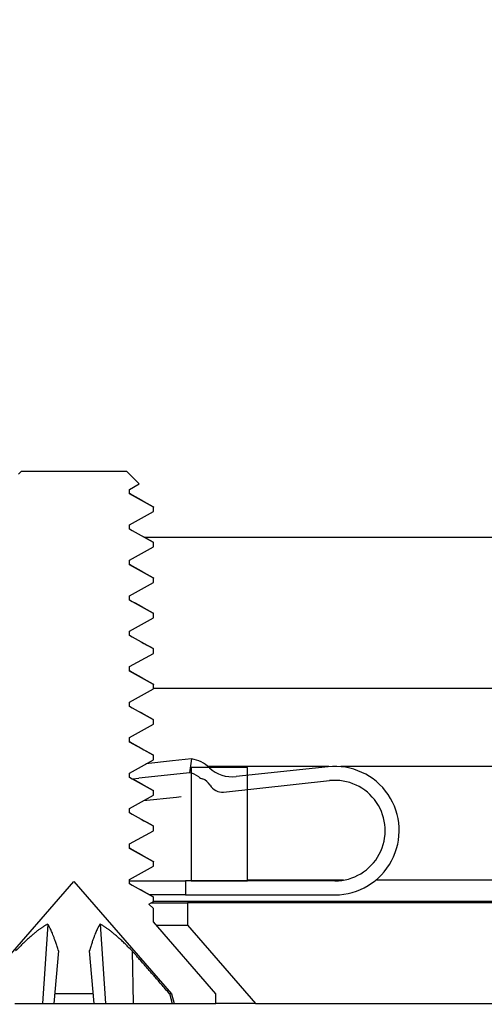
# Model space of a CAD drawing. Header units: millimetres. Extents: x 64 to 1798, y 64 to 1382.
# Tile 20 of 76: x 238 to 246, y 1171 to 1189. Entities that reach past the tile are written whole.
import ezdxf

# ---------------------------------------------------------------- set-up
doc = ezdxf.new("R2010")
doc.units = ezdxf.units.MM
doc.header["$LTSCALE"] = 6.666667
for name, color, linetype, lineweight in [('Dimension (ANSI)', 7, 'Continuous', 25), ('Hatch (ANSI)', 7, 'Continuous', 18), ('Visible (ANSI)', 7, 'Continuous', 25)]:
    doc.layers.add(name, color=color, linetype=linetype, lineweight=lineweight)
doc.styles.add('Note Text (ANSI)', font='tahoma.ttf')
doc.dimstyles.new('Default - mm (ANSI)', dxfattribs={"dimscale": 6.666667, "dimtxt": 1.75, "dimasz": 1.5, "dimexe": 2, "dimexo": 1, "dimgap": 0.8, "dimtad": 0, "dimtih": 1, "dimtoh": 1, "dimrnd": 1e-08, "dimzin": 0, "dimdsep": 46, "dimtxsty": 'Note Text (ANSI)', "dimblk": 'Filled-2', "dimcen": 0.09, "dimdle": 10, "dimclrd": 256, "dimclre": 256, "dimclrt": 256, "dimadec": 1, "dimazin": 0, "dimtfac": 1.741714, "dimtofl": 0, "dimtmove": 0, "dimatfit": 3, "dimldrblk": 'Filled-1', "dimfxl": 1, "dimtolj": 1, "dimtzin": 0, "dimlwd": -1, "dimlwe": -1, "dimarcsym": 0})
pattern_1 = [(135, (0, 0), (-14.9671, -14.9671), [])]

# ---------------------------------------------------------------- blocks, each defined once
blk = doc.blocks.new('Filled-2')
at = {"color": 0}
for p, q in [((0, 0), (-1, 0.1667)), ((-1, 0.1667), (-1, -0.1667)), ((-1, 0), (0, 0)), ((-1, -0.1667), (0, 0))]:
    blk.add_line(p, q, dxfattribs=at)
at = {"color": 0, "flags": 128}
blk.add_lwpolyline([(-1, -0.1667), (0, 0), (-1, 0.1667), (-1, -0.1667)], dxfattribs=at)
at = {"color": 0}
blk.add_solid([(-1, -0.1667), (0, 0), (-1, 0.1667), (-1, -0.1667)], dxfattribs=at)
blk = doc.blocks.new('*D13')
at = {"layer": 'Defpoints', "color": 0, "transparency": 16777216}
for p in [(232.73, 1302.254), (125.351, 1173.273), (241.061, 1173.273)]:
    blk.add_point(p, dxfattribs=at)
at = {"layer": 'Dimension (ANSI)', "transparency": 16777216}
for p, q in [((226.063, 1302.254), (112.018, 1302.254)), ((125.351, 1292.254), (125.351, 1262.162)), ((125.351, 1183.273), (125.351, 1213.366)), ((234.395, 1173.273), (112.018, 1173.273))]:
    blk.add_line(p, q, dxfattribs=at)
at = {"layer": 'Dimension (ANSI)', "transparency": 16777216, "xscale": 10, "yscale": 10, "zscale": 10}
for p, rotation in [((125.351, 1302.254), 90), ((125.351, 1173.273), 270)]:
    blk.add_blockref('Filled-2', p, dxfattribs=dict(at, rotation=rotation))
at = {"layer": 'Dimension (ANSI)', "transparency": 16777216, "char_height": 11.66667, "attachment_point": 5, "style": 'Note Text (ANSI)'}
for s, insert in [('\\A1; 128.98 mm', (125.351, 1249.197)), ('\\A1;[5.078 in]', (125.351, 1224.799))]:
    blk.add_mtext(s, dxfattribs=dict(at, insert=insert))
blk = doc.blocks.new('Filled-1')
at = {"color": 0}
for p, q in [((0, 0), (-1, 0.3333)), ((-1, 0.3333), (-1, -0.3333)), ((-1, 0), (0, 0)), ((-1, -0.3333), (0, 0))]:
    blk.add_line(p, q, dxfattribs=at)
at = {"color": 0, "flags": 128}
blk.add_lwpolyline([(-1, -0.3333), (0, 0), (-1, 0.3333), (-1, -0.3333)], dxfattribs=at)
at = {"color": 0}
blk.add_solid([(-1, -0.3333), (0, 0), (-1, 0.3333), (-1, -0.3333)], dxfattribs=at)

msp = doc.modelspace()

# ---------------------------------------------------------------- hatches: boundary and pattern name
at = {"layer": 'Hatch (ANSI)'}
h = msp.add_hatch(dxfattribs=at)
h.set_pattern_fill('ANSI31', color=256, scale=169.333333, angle=90, style=0)
h.set_pattern_definition(pattern_1)
h.paths.add_polyline_path([(241.1257, 1301.8345), (241.1257, 1299.9038), (241.1257, 1299.8025), (241.4498, 1299.8025), (242.1357, 1299.8025), (242.1357, 1299.9461), (242.1357, 1300.1975), (242.1357, 1301.8345)])
h.paths.add_polyline_path([(241.1257, 1175.6985), (241.1257, 1175.5972), (241.1257, 1173.6665), (242.1357, 1173.6665), (242.1357, 1175.3035), (242.1357, 1175.5549), (242.1357, 1175.6985), (241.4498, 1175.6985)])
edge = h.paths.add_edge_path()
edge.add_line((231.9757, 1302.2155), (231.9757, 1304.0445))
edge.add_line((231.9757, 1304.0445), (225.6257, 1304.0445))
edge.add_line((225.6257, 1304.0445), (225.6257, 1171.4565))
edge.add_line((225.6257, 1171.4565), (231.9757, 1171.4565))
edge.add_line((231.9757, 1171.4565), (231.9757, 1173.2855))
edge.add_line((231.9757, 1173.2855), (233.2457, 1173.2855))
edge.add_line((233.2457, 1173.2855), (233.2457, 1173.6665))
edge.add_line((233.2457, 1173.6665), (234.3507, 1173.6665))
edge.add_line((234.3507, 1173.6665), (236.9257, 1173.6665))
edge.add_line((236.9257, 1173.6665), (236.9257, 1174.7436))
edge.add_line((236.9257, 1174.7436), (236.9257, 1174.995))
edge.add_line((236.9257, 1174.995), (236.9257, 1175.6985))
edge.add_line((236.9257, 1175.6985), (234.637, 1175.6985))
edge.add_ellipse((234.637, 1176.0795), major_axis=(0, -0.381), ratio=1, start_angle=347.46209, end_angle=360, ccw=False)
edge.add_ellipse((234.637, 1176.0795), major_axis=(-0.0827, -0.3719), ratio=1, start_angle=359.42486, end_angle=360, ccw=False)
edge.add_ellipse((234.637, 1176.0795), major_axis=(-0.0864, -0.3711), ratio=1, start_angle=280.65632, end_angle=360, ccw=False)
edge.add_ellipse((233.292, 1176.1372), major_axis=(0.9643, -0.0414), ratio=1, start_angle=0, end_angle=173.33968)
edge.add_ellipse((230.9597, 1176.5115), major_axis=(1.3794, -0.2214), ratio=1, start_angle=108.23411, end_angle=360, ccw=False)
edge.add_ellipse((230.5854, 1178.8439), major_axis=(0.1529, -0.953), ratio=1, start_angle=0, end_angle=180)
edge.add_ellipse((230.9597, 1176.5115), major_axis=(-0.5272, 3.2854), ratio=1, start_angle=0, end_angle=19.53257)
edge.add_ellipse((229.1817, 1179.7659), major_axis=(0.1827, -0.3344), ratio=1, start_angle=241.35038, end_angle=360, ccw=False)
edge.add_line((228.8007, 1179.7659), (228.8007, 1295.7351))
edge.add_ellipse((229.1817, 1295.7351), major_axis=(-0.381, 0), ratio=1, start_angle=241.35038, end_angle=360, ccw=False)
edge.add_ellipse((230.9597, 1298.9895), major_axis=(-1.5953, -2.92), ratio=1, start_angle=0, end_angle=19.53257)
edge.add_ellipse((230.5854, 1296.6572), major_axis=(-0.1529, -0.953), ratio=1, start_angle=0, end_angle=180)
edge.add_ellipse((230.9597, 1298.9895), major_axis=(-0.2214, -1.3794), ratio=1, start_angle=108.23411, end_angle=360, ccw=False)
edge.add_ellipse((233.292, 1299.3638), major_axis=(-0.953, -0.1529), ratio=1, start_angle=0, end_angle=173.33968)
edge.add_ellipse((234.637, 1299.4215), major_axis=(-0.3806, -0.0163), ratio=1, start_angle=280.65632, end_angle=360, ccw=False)
edge.add_ellipse((234.637, 1299.4215), major_axis=(-0.0864, 0.3711), ratio=1, start_angle=359.42486, end_angle=360, ccw=False)
edge.add_ellipse((234.637, 1299.4215), major_axis=(-0.0827, 0.3719), ratio=1, start_angle=347.46209, end_angle=360, ccw=False)
edge.add_line((234.637, 1299.8025), (236.9257, 1299.8025))
edge.add_line((236.9257, 1299.8025), (236.9257, 1300.506))
edge.add_line((236.9257, 1300.506), (236.9257, 1300.7575))
edge.add_line((236.9257, 1300.7575), (236.9257, 1301.8345))
edge.add_line((236.9257, 1301.8345), (234.3507, 1301.8345))
edge.add_line((234.3507, 1301.8345), (233.2457, 1301.8345))
edge.add_line((233.2457, 1301.8345), (233.2457, 1302.2155))
edge.add_line((233.2457, 1302.2155), (231.9757, 1302.2155))
h = msp.add_hatch(dxfattribs=at)
h.set_pattern_fill('ANSI31', color=256, scale=169.333333, angle=-15, style=0)
h.set_pattern_definition([(30, (0, 0), (-10.58333, 18.33087), [])])
h.paths.add_polyline_path([(240.4516, 1180.2802), (240.4516, 1180.3596), (240.022, 1180.5977), (240.022, 1180.6771), (240.1962, 1180.7737), (239.9753, 1180.9946), (238.083, 1180.9946), (238.0364, 1180.948), (238.0364, 1180.9152), (237.963, 1180.8746), (237.6578, 1180.5694), (238.0364, 1180.3596), (238.0364, 1180.2802), (237.6068, 1180.0421), (237.6068, 1179.9627), (238.0364, 1179.7246), (238.0364, 1179.6452), (237.6068, 1179.4071), (237.6068, 1179.3277), (238.0364, 1179.0896), (238.0364, 1179.0102), (237.6068, 1178.7721), (237.6068, 1178.6927), (238.0364, 1178.4546), (238.0364, 1178.3752), (237.6068, 1178.1371), (237.6068, 1178.0577), (238.0364, 1177.8196), (238.0364, 1177.7402), (237.6068, 1177.5021), (237.6068, 1177.4227), (238.0364, 1177.1846), (238.0364, 1177.1052), (237.6068, 1176.8671), (237.6068, 1176.7877), (238.0364, 1176.5496), (238.0364, 1176.4702), (237.6068, 1176.2321), (237.6068, 1176.1527), (238.0364, 1175.9146), (238.0364, 1175.8352), (237.6068, 1175.5971), (237.6068, 1175.5177), (237.6953, 1175.4687), (237.7483, 1175.4393), (238.0364, 1175.2796), (238.0364, 1175.2002), (237.6068, 1174.9621), (237.6068, 1174.8827), (238.0364, 1174.6446), (238.0364, 1174.5652), (237.6068, 1174.3271), (237.6068, 1174.2477), (238.0364, 1174.0096), (238.0364, 1173.9302), (237.6068, 1173.6921), (237.6068, 1173.6127), (237.8907, 1173.4554), (237.6068, 1173.1714), (237.6068, 1172.9306), (236.4892, 1171.6449), (236.4892, 1171.4696), (237.2342, 1171.4696), (237.2809, 1171.6437), (239.0292, 1173.6549), (240.7775, 1171.6437), (240.8241, 1171.4696), (241.5692, 1171.4696), (241.5692, 1171.6449), (240.4516, 1172.9306), (240.4516, 1173.1714), (240.3719, 1173.2511), (240.4516, 1173.2952), (240.4516, 1173.3746), (240.022, 1173.6127), (240.022, 1173.6921), (240.4516, 1173.9302), (240.4516, 1174.0096), (240.022, 1174.2477), (240.022, 1174.3271), (240.4516, 1174.5652), (240.4516, 1174.6446), (240.022, 1174.8827), (240.022, 1174.9621), (240.4516, 1175.2002), (240.4516, 1175.2796), (240.022, 1175.5177), (240.022, 1175.5971), (240.4516, 1175.8352), (240.4516, 1175.9146), (240.022, 1176.1527), (240.022, 1176.2321), (240.4516, 1176.4702), (240.4516, 1176.5496), (240.022, 1176.7877), (240.022, 1176.8671), (240.4516, 1177.1052), (240.4516, 1177.1846), (240.022, 1177.4227), (240.022, 1177.5021), (240.4516, 1177.7402), (240.4516, 1177.8196), (240.022, 1178.0577), (240.022, 1178.1371), (240.4516, 1178.3752), (240.4516, 1178.4546), (240.022, 1178.6927), (240.022, 1178.7721), (240.4516, 1179.0102), (240.4516, 1179.0896), (240.022, 1179.3277), (240.022, 1179.4071), (240.4516, 1179.6452), (240.4516, 1179.7246), (240.022, 1179.9627), (240.022, 1180.0421)])
h = msp.add_hatch(dxfattribs=at)
h.set_pattern_fill('ANSI31', color=256, scale=169.333333, angle=90, style=0)
h.set_pattern_definition(pattern_1)
edge = h.paths.add_edge_path()
edge.add_ellipse((236.957, 1175.6018), major_axis=(0.4952, -0.3388), ratio=1, start_angle=310.51368, end_angle=360)
edge.add_ellipse((237.9474, 1174.9242), major_axis=(-0.2521, 0.5445), ratio=1, start_angle=0, end_angle=30.77174, ccw=False)
edge.add_ellipse((237.9474, 1174.9242), major_axis=(-0.2163, 0.5596), ratio=1, start_angle=0, end_angle=3.71458, ccw=False)
edge.add_line((237.7311, 1175.4839), (237.7483, 1175.4393))
edge.add_line((237.7483, 1175.4393), (237.8212, 1175.2507))
edge.add_ellipse((237.9474, 1174.9242), major_axis=(-0.2722, 0.22), ratio=1, start_angle=330.07978, end_angle=360)
edge.add_ellipse((237.4933, 1175.2913), major_axis=(0.1219, -0.1996), ratio=1, start_angle=0, end_angle=19.64025, ccw=False)
edge.add_ellipse((237.7455, 1174.8783), major_axis=(-0.2379, 0.0768), ratio=1, start_angle=319.31635, end_angle=360)
edge.add_ellipse((237.2697, 1175.032), major_axis=(0.0267, -0.2486), ratio=1, start_angle=0, end_angle=65.96363, ccw=False)
edge.add_line((237.2964, 1174.7834), (236.9257, 1174.7436))
edge.add_line((236.9257, 1174.7436), (235.81, 1174.6237))
edge.add_ellipse((235.6764, 1175.8665), major_axis=(-1.0095, -0.7371), ratio=1, start_angle=0, end_angle=60, ccw=False)
edge.add_line((234.6669, 1175.1294), (234.3507, 1175.5625))
edge.add_line((234.3507, 1175.5625), (234.5506, 1175.7085))
edge.add_line((234.5506, 1175.7085), (234.5526, 1175.7099))
edge.add_line((234.5526, 1175.7099), (234.5543, 1175.7076))
edge.add_line((234.5543, 1175.7076), (234.8688, 1175.2768))
edge.add_ellipse((235.6764, 1175.8665), major_axis=(0.1069, -0.9943), ratio=1, start_angle=300, end_angle=360)
edge.add_line((235.7833, 1174.8722), (236.9257, 1174.995))
edge.add_line((236.9257, 1174.995), (237.0211, 1175.0053))
edge = h.paths.add_edge_path()
edge.add_line((241.0257, 1173.6665), (241.0257, 1173.4165))
edge.add_line((241.0257, 1173.4165), (243.7007, 1173.4165))
edge.add_ellipse((243.7007, 1174.5665), major_axis=(0, -1.15), ratio=1, start_angle=0, end_angle=186.13415)
edge.add_line((243.5778, 1175.7099), (242.1357, 1175.5549))
edge.add_line((242.1357, 1175.5549), (241.9314, 1175.533))
edge.add_ellipse((241.8673, 1176.1296), major_axis=(0.0641, -0.5966), ratio=1, start_angle=310.51368, end_angle=360, ccw=False)
edge.add_ellipse((241.0435, 1175.257), major_axis=(0.4119, 0.4363), ratio=1, start_angle=0, end_angle=0.73498)
edge.add_ellipse((241.0435, 1175.257), major_axis=(0.4063, 0.4415), ratio=1, start_angle=0, end_angle=33.75134)
edge.add_line((241.136, 1175.8498), (241.0975, 1175.6028))
edge.add_ellipse((241.0435, 1175.257), major_axis=(0.0539, 0.3458), ratio=1, start_angle=355.29099, end_angle=360, ccw=False)
edge.add_ellipse((241.0435, 1175.257), major_axis=(0.0822, 0.3402), ratio=1, start_angle=334.78878, end_angle=360, ccw=False)
edge.add_ellipse((241.4093, 1175.7121), major_axis=(-0.1465, -0.1823), ratio=1, start_angle=0, end_angle=19.64025)
edge.add_ellipse((241.2506, 1175.255), major_axis=(0.082, 0.2362), ratio=1, start_angle=319.31635, end_angle=360, ccw=False)
edge.add_ellipse((241.6828, 1175.5063), major_axis=(-0.2161, -0.1256), ratio=1, start_angle=0, end_angle=65.96363)
edge.add_line((241.7096, 1175.2577), (242.1357, 1175.3035))
edge.add_line((242.1357, 1175.3035), (243.6045, 1175.4614))
edge.add_ellipse((243.7007, 1174.5665), major_axis=(-0.0962, 0.8948), ratio=1, start_angle=173.86585, end_angle=360, ccw=False)
edge.add_line((243.7007, 1173.6665), (242.1357, 1173.6665))
edge.add_line((242.1357, 1173.6665), (241.1257, 1173.6665))
edge.add_line((241.1257, 1173.6665), (241.0257, 1173.6665))
h.paths.add_polyline_path([(237.0257, 1173.4165), (237.0257, 1173.6665), (236.9257, 1173.6665), (234.3507, 1173.6665), (234.3507, 1173.4165)])
h = msp.add_hatch(dxfattribs=at)
h.set_pattern_fill('ANSI31', color=256, scale=169.333333, angle=75, style=0)
h.set_pattern_definition([(120, (0, 0), (-18.33087, -10.58333), [])])
h.paths.add_polyline_path([(630.621, 1171.4696), (631.8402, 1172.8721), (631.8402, 1173.273), (241.0612, 1173.273), (241.0612, 1172.8721), (242.2804, 1171.4696)])
h.paths.add_polyline_path([(640.1714, 1171.4696), (640.1714, 1173.273), (635.9042, 1173.273), (635.9042, 1172.8721), (637.1234, 1171.4696)])
h.paths.add_polyline_path([(232.73, 1173.273), (232.73, 1171.4696), (235.778, 1171.4696), (236.9972, 1172.8721), (236.9972, 1173.273)])

# ---------------------------------------------------------------- linework, layer by layer
at = {"layer": 'Visible (ANSI)'}
for p, q in [((238.083, 1180.9946), (238.0364, 1180.948)), ((239.9753, 1180.9946), (238.083, 1180.9946)), ((240.1962, 1180.7737), (239.9753, 1180.9946)), ((240.022, 1180.6771), (240.1962, 1180.7737)), ((240.022, 1180.5977), (240.022, 1180.6771)), ((240.4516, 1180.3596), (240.022, 1180.5977)), ((240.4516, 1180.2802), (240.4516, 1180.3596)), ((240.022, 1180.0421), (240.4516, 1180.2802)), ((240.022, 1179.9627), (240.022, 1180.0421)), ((240.4516, 1179.7246), (240.022, 1179.9627)), ((240.2871, 1179.8222), (333.6695, 1179.8222)), ((240.022, 1179.4071), (240.4516, 1179.6452)), ((240.4516, 1179.6452), (240.4516, 1179.7246)), ((240.022, 1179.3277), (240.022, 1179.4071)), ((240.4516, 1179.0896), (240.022, 1179.3277)), ((240.4516, 1179.0102), (240.4516, 1179.0896)), ((240.022, 1178.7721), (240.4516, 1179.0102)), ((240.022, 1178.6927), (240.022, 1178.7721)), ((240.4516, 1178.4546), (240.022, 1178.6927)), ((240.4516, 1178.3752), (240.4516, 1178.4546)), ((240.022, 1178.1371), (240.4516, 1178.3752)), ((240.022, 1178.0577), (240.022, 1178.1371)), ((240.4516, 1177.8196), (240.022, 1178.0577)), ((240.022, 1177.5021), (240.4516, 1177.7402)), ((240.4516, 1177.7402), (240.4516, 1177.8196)), ((240.022, 1177.4227), (240.022, 1177.5021)), ((240.4516, 1177.1846), (240.022, 1177.4227)), ((240.4516, 1177.1052), (240.4516, 1177.1846)), ((240.022, 1176.8671), (240.4516, 1177.1052)), ((240.4516, 1177.1155), (333.8579, 1177.1155)), ((240.022, 1176.7877), (240.022, 1176.8671)), ((240.4516, 1176.5496), (240.022, 1176.7877)), ((240.022, 1176.2321), (240.4516, 1176.4702)), ((240.4516, 1176.4702), (240.4516, 1176.5496)), ((240.022, 1176.1527), (240.022, 1176.2321)), ((240.4516, 1175.9146), (240.022, 1176.1527)), ((240.4516, 1175.8352), (240.4516, 1175.9146)), ((240.022, 1175.5971), (240.4516, 1175.8352)), ((240.795, 1175.8132), (240.3196, 1175.7621)), ((241.136, 1175.8498), (240.795, 1175.8132)), ((241.136, 1175.8498), (241.0975, 1175.6028)), ((240.022, 1175.5177), (240.022, 1175.5971)), ((240.8208, 1175.5731), (240.1914, 1175.5054)), ((241.0975, 1175.6028), (240.8208, 1175.5731)), ((241.1257, 1175.6985), (241.1257, 1173.6665)), ((242.1357, 1175.6985), (241.1257, 1175.6985)), ((243.5946, 1175.7116), (241.4351, 1175.7116)), ((243.5778, 1175.7099), (241.9314, 1175.533)), ((242.1357, 1173.6665), (242.1357, 1175.6985)), ((331.6007, 1175.7116), (243.8067, 1175.7116)), ((240.4516, 1175.2796), (240.022, 1175.5177)), ((240.0798, 1175.4934), (240.1914, 1175.5054)), ((241.7096, 1175.2577), (243.6045, 1175.4614)), ((240.4516, 1175.2002), (240.4516, 1175.2796)), ((240.022, 1174.9621), (240.4516, 1175.2002)), ((240.2776, 1175.1038), (240.8644, 1175.1669)), ((240.8644, 1175.1669), (240.9478, 1175.1758)), ((240.022, 1174.8827), (240.022, 1174.9621)), ((240.4516, 1174.6446), (240.022, 1174.8827)), ((240.022, 1174.3271), (240.4516, 1174.5652)), ((240.4516, 1174.5652), (240.4516, 1174.6446)), ((240.022, 1174.2477), (240.022, 1174.3271)), ((240.4516, 1174.0096), (240.022, 1174.2477)), ((240.4516, 1173.9302), (240.4516, 1174.0096)), ((240.022, 1173.6921), (240.4516, 1173.9302)), ((237.2809, 1171.6437), (239.0292, 1173.6549)), ((239.0292, 1173.6549), (240.7775, 1171.6437)), ((240.022, 1173.6127), (240.022, 1173.6921)), ((240.022, 1173.6665), (241.0257, 1173.6665)), ((241.0257, 1173.6665), (241.0257, 1173.4165)), ((243.7007, 1173.6665), (241.0257, 1173.6665)), ((241.1257, 1173.6665), (242.1357, 1173.6665)), ((243.8537, 1173.6796), (242.1357, 1173.6796)), ((331.6007, 1173.6796), (244.4327, 1173.6796)), ((240.4516, 1173.3746), (240.022, 1173.6127)), ((240.3719, 1173.2511), (240.4516, 1173.2952)), ((241.0257, 1173.4165), (240.3867, 1173.4165)), ((240.4115, 1173.273), (241.0612, 1173.273)), ((240.4516, 1173.2952), (240.4516, 1173.3746)), ((333.5555, 1173.2986), (240.4516, 1173.2986)), ((241.0257, 1173.4165), (243.7007, 1173.4165)), ((631.8402, 1173.273), (241.0612, 1173.273)), ((241.0612, 1173.273), (241.0612, 1172.8721)), ((240.4516, 1173.1714), (240.3719, 1173.2511)), ((240.4516, 1172.9306), (240.4516, 1173.1714)), ((241.5692, 1171.6449), (240.4516, 1172.9306)), ((238.5605, 1172.8924), (238.4652, 1171.4696)), ((239.4979, 1172.8924), (239.5931, 1171.4696)), ((240.5024, 1172.8721), (241.0612, 1172.8721)), ((241.0612, 1172.8721), (242.2804, 1171.4696)), ((238.7528, 1172.4143), (238.6702, 1171.4696)), ((239.3055, 1172.4143), (239.3882, 1171.4696)), ((240.0716, 1172.4143), (240.088, 1171.4696)), ((239.3729, 1171.6437), (238.6854, 1171.6437)), ((240.7775, 1171.6437), (240.7433, 1171.6437)), ((240.7775, 1171.6437), (240.8241, 1171.4696)), ((241.5692, 1171.4696), (241.5692, 1171.6449)), ((237.9703, 1171.4696), (238.4652, 1171.4696)), ((238.4652, 1171.4696), (238.6702, 1171.4696)), ((238.6702, 1171.4696), (239.3882, 1171.4696)), ((239.3882, 1171.4696), (239.5931, 1171.4696)), ((239.5931, 1171.4696), (240.088, 1171.4696)), ((240.088, 1171.4696), (240.7878, 1171.4696)), ((240.7878, 1171.4696), (240.8241, 1171.4696)), ((240.8241, 1171.4696), (241.5692, 1171.4696)), ((242.2804, 1171.4696), (241.5692, 1171.4696)), ((242.2804, 1171.4696), (630.621, 1171.4696))]:
    msp.add_line(p, q, dxfattribs=at)
for centre, radius, start, end in [((241.0435, 1175.257), 0.6, 46.64783, 81.13415), ((241.0435, 1175.257), 0.35, 51.21392, 81.13415), ((241.8673, 1176.1296), 0.6, 226.64783, 276.13415), ((243.7007, 1174.5665), 1.15, 270, 96.13415), ((241.4093, 1175.7121), 0.2339, 231.21392, 250.85417), ((241.2506, 1175.255), 0.25, 30.17052, 70.85417), ((243.7007, 1174.5665), 0.9, 270, 96.13415), ((241.6828, 1175.5063), 0.25, 210.17052, 276.13415)]:
    msp.add_arc(centre, radius, start, end, dxfattribs=at)
for points in [[(240.022, 1180.606), (240.1614, 1180.5275), (240.3011, 1180.4493), (240.4408, 1180.3713)], [(240.022, 1179.971), (240.1614, 1179.8925), (240.3011, 1179.8143), (240.4408, 1179.7363)], [(240.022, 1179.336), (240.1614, 1179.2575), (240.3011, 1179.1793), (240.4408, 1179.1013)], [(240.022, 1178.701), (240.1614, 1178.6225), (240.3011, 1178.5443), (240.4408, 1178.4663)], [(240.022, 1178.066), (240.1614, 1177.9875), (240.3011, 1177.9093), (240.4408, 1177.8313)], [(240.022, 1177.431), (240.1614, 1177.3525), (240.3011, 1177.2743), (240.4408, 1177.1963)], [(240.022, 1176.796), (240.1614, 1176.7175), (240.3011, 1176.6393), (240.4408, 1176.5613)], [(240.022, 1176.161), (240.1614, 1176.0825), (240.3011, 1176.0043), (240.4408, 1175.9263)], [(240.022, 1175.526), (240.1614, 1175.4475), (240.3011, 1175.3693), (240.4408, 1175.2913)], [(240.022, 1174.891), (240.1614, 1174.8125), (240.3011, 1174.7343), (240.4408, 1174.6563)], [(240.022, 1174.256), (240.1614, 1174.1775), (240.3011, 1174.0993), (240.4408, 1174.0213)], [(240.022, 1173.621), (240.1614, 1173.5425), (240.3011, 1173.4643), (240.4408, 1173.3863)]]:
    msp.add_open_spline(points, degree=3, dxfattribs=at)
for points, weights in [([(240.4408, 1180.3713), (240.4516, 1180.3653), (240.4516, 1180.3596)], [0.971473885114, 0.983771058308, 1]), ([(240.4408, 1179.7363), (240.4516, 1179.7303), (240.4516, 1179.7246)], [0.971473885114, 0.983771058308, 1]), ([(240.4408, 1179.1013), (240.4516, 1179.0953), (240.4516, 1179.0896)], [0.971473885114, 0.983771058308, 1]), ([(240.4408, 1178.4663), (240.4516, 1178.4603), (240.4516, 1178.4546)], [0.971473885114, 0.983771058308, 1]), ([(240.4408, 1177.8313), (240.4516, 1177.8253), (240.4516, 1177.8196)], [0.971473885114, 0.983771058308, 1]), ([(240.4408, 1177.1963), (240.4516, 1177.1903), (240.4516, 1177.1846)], [0.971473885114, 0.983771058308, 1]), ([(240.4408, 1176.5613), (240.4516, 1176.5553), (240.4516, 1176.5496)], [0.971473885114, 0.983771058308, 1]), ([(240.4408, 1175.9263), (240.4516, 1175.9203), (240.4516, 1175.9146)], [0.971473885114, 0.983771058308, 1]), ([(240.4408, 1175.2913), (240.4516, 1175.2853), (240.4516, 1175.2796)], [0.971473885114, 0.983771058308, 1]), ([(240.4408, 1174.6563), (240.4516, 1174.6503), (240.4516, 1174.6446)], [0.971473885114, 0.983771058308, 1]), ([(240.4408, 1174.0213), (240.4516, 1174.0153), (240.4516, 1174.0096)], [0.971473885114, 0.983771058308, 1]), ([(240.4408, 1173.3863), (240.4516, 1173.3803), (240.4516, 1173.3746)], [0.971473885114, 0.983771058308, 1]), ([(238.5605, 1172.8924), (238.3491, 1172.7832), (237.9868, 1172.4143)], [2.81776863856, 2.60448024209, 2.07391766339]), ([(238.7528, 1172.4143), (238.6377, 1172.7832), (238.5605, 1172.8924)], [2.07391766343, 2.6044802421, 2.81776863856]), ([(239.4979, 1172.8924), (239.4206, 1172.7832), (239.3055, 1172.4143)], [2.81776863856, 2.6044802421, 2.07391766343]), ([(240.0716, 1172.4143), (239.7093, 1172.7832), (239.4979, 1172.8924)], [2.07391766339, 2.60448024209, 2.81776863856]), ([(240.7433, 1171.6437), (240.3269, 1172.1229), (240.0716, 1172.4143)], [1.53696783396, 1.9683578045, 2.37346205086]), ([(240.7433, 1171.6437), (240.7653, 1171.5578), (240.7878, 1171.4696)], [1.01218915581, 1.01172679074, 1.01110160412])]:
    msp.add_rational_spline(points, weights, degree=2, dxfattribs=at)

# ---------------------------------------------------------------- dimensions: what is measured, and where the dimension line sits
at = {"layer": 'Dimension (ANSI)'}
dim = msp.add_linear_dim(base=(125.3514, 1173.273), p1=(232.73, 1302.2542), p2=(241.0612, 1173.273), angle=270, text=' <> mm\\X[5.078 in]', dimstyle='Default - mm (ANSI)', override={"dimgap": 0.8, "dimdec": 2, "dimpost": '', "dimtol": 0, "dimlim": 0, "dimtp": 0, "dimtm": 0, "dimtdec": 2, "dimatfit": 1}, dxfattribs=at)
dim.commit()
dim.dimension.update_dxf_attribs({"geometry": '*D13', "text_midpoint": (125.3514, 1237.7636), "dimtype": 160})

doc.saveas('drawing.dxf')
